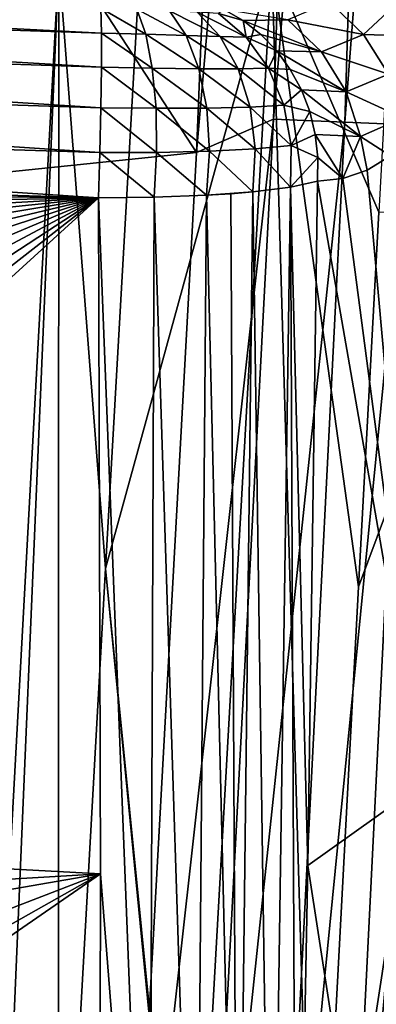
# Model space of a CAD drawing. Header units: metres. Extents: x -105 to 105, y -117 to 62.
# Tile 40 of 256: x 12.88 to 15.94, y -92.56 to -84.09. Entities that reach past the tile are written whole.
import ezdxf

# ---------------------------------------------------------------- set-up
doc = ezdxf.new("R2010")
doc.units = ezdxf.units.M
doc.layers.add('solid_509432_AD150_SW0001_01', color=7, linetype='CONTINUOUS')

msp = doc.modelspace()

# ---------------------------------------------------------------- linework, layer by layer
at = {"layer": 'solid_509432_AD150_SW0001_01'}
for points in [[(14.395947, -85.235138, 13.923029), (0, -86.724808, 14.3), (0, -63.120411, 14.3)], [(14.508545, -82.461433, 13.92008), (14.395947, -85.235138, 13.923029), (0, -63.120411, 14.3)], [(15.426093, -73.383102, 13.829054), (14.395947, -85.235138, 13.923029), (14.508545, -82.461433, 13.92008)], [(15.057963, -84.948395, 13.834133), (14.395947, -85.235138, 13.923029), (15.426093, -73.383102, 13.829054)], [(15.057963, -84.948395, 13.834133), (15.426093, -73.383102, 13.829054), (16.022732, -73.398773, 13.615422)], [(15.671834, -84.974663, 13.606791), (15.057963, -84.948395, 13.834133), (16.022732, -73.398773, 13.615422)], [(15.671834, -84.974663, 13.606791), (16.022732, -73.398773, 13.615422), (16.561172, -73.41301, 13.281148)], [(16.221754, -84.998367, 13.251493), (15.671834, -84.974663, 13.606791), (16.561172, -73.41301, 13.281148)], [(-18.577246, -77.482422, 17.200001), (-18.524509, -96.082024, 17.200001), (18.588333, -75.235542, 17.200001)], [(-18.524509, -96.082024, 17.200001), (18.524509, -96.082024, 17.200001), (18.588333, -75.235542, 17.200001)], [(14.037505, -81.372719, -4.69727), (13.61407, -88.814812, -3.956072), (13.213163, -83.60778, -5.308369)], [(15.045014, -83.603821, -2.890023), (13.61407, -88.814812, -3.956072), (14.037505, -81.372719, -4.69727)], [(16.18886, -81.657463, -1.2441), (15.964296, -85.749229, -0.920021), (15.045014, -83.603821, -2.890023)], [(13.213163, -83.60778, -5.308369), (12.529078, -96.089996, -3.894863), (12.471041, -83.7743, -6.055639)], [(13.213163, -83.60778, -5.308369), (12.677907, -96.089996, -3.737024), (12.529078, -96.089996, -3.894863)], [(13.213163, -83.60778, -5.308369), (13.20595, -96.090149, -3.146341), (12.677907, -96.089996, -3.737024)], [(13.61407, -88.814812, -3.956072), (13.20595, -96.090149, -3.146341), (13.213163, -83.60778, -5.308369)], [(15.045014, -83.603821, -2.890023), (14.339569, -96.089996, -1.680412), (13.61407, -88.814812, -3.956072)], [(15.045014, -83.603821, -2.890023), (15.41, -96.089996, 0), (14.339569, -96.089996, -1.680412)], [(15.790837, -88.971878, -0.648314), (15.41, -96.089996, 0), (15.045014, -83.603821, -2.890023)], [(15.964296, -85.749229, -0.920021), (15.790837, -88.971878, -0.648314), (15.045014, -83.603821, -2.890023)], [(2.312964, -83.626671, 3.435737), (13.578054, -84.208733, 3.406828), (13.573701, -83.992638, 3.733205)], [(2.312964, -83.626671, 3.435737), (2.31786, -83.835533, 3.087279), (13.578054, -84.208733, 3.406828)], [(2.31786, -83.835533, 3.087279), (2.317853, -84.130188, 2.807553), (13.578054, -84.501877, 3.147395)], [(2.31786, -83.835533, 3.087279), (13.578054, -84.501877, 3.147395), (13.578054, -84.208733, 3.406828)], [(15.833039, -84.221046, 6.09558), (15.539696, -83.941315, 6.101926), (15.180908, -84.093018, 5.299006)], [(15.833039, -84.221046, 6.09558), (16.159994, -83.91275, 6.933298), (15.539696, -83.941315, 6.101926)], [(16.378571, -84.236763, 7.040915), (16.159994, -83.91275, 6.933298), (15.833039, -84.221046, 6.09558)], [(13.959741, -84.218262, 3.4702), (13.573701, -83.992638, 3.733205), (13.578054, -84.208733, 3.406828)], [(13.882664, -84.002739, 3.782834), (13.573701, -83.992638, 3.733205), (13.959741, -84.218262, 3.4702)], [(13.882664, -84.002739, 3.782834), (14.30819, -84.2295, 3.621331), (14.165109, -84.016098, 3.90122)], [(13.882664, -84.002739, 3.782834), (13.959741, -84.218262, 3.4702), (14.30819, -84.2295, 3.621331)], [(14.165109, -84.016098, 3.90122), (14.600601, -84.239105, 3.84421), (14.402677, -84.02948, 4.075932)], [(14.165109, -84.016098, 3.90122), (14.30819, -84.2295, 3.621331), (14.600601, -84.239105, 3.84421)], [(14.402677, -84.02948, 4.075932), (14.823745, -84.243439, 4.120111), (14.584545, -84.039322, 4.292409)], [(14.402677, -84.02948, 4.075932), (14.600601, -84.239105, 3.84421), (14.823745, -84.243439, 4.120111)], [(14.584545, -84.039322, 4.292409), (14.798549, -84.101089, 4.498604), (14.632301, -84.004189, 4.564377)], [(15.180908, -84.093018, 5.299006), (14.632301, -84.004189, 4.564377), (14.798549, -84.101089, 4.498604)], [(14.584545, -84.039322, 4.292409), (14.823745, -84.243439, 4.120111), (14.798549, -84.101089, 4.498604)], [(15.470958, -84.369026, 5.235538), (15.180908, -84.093018, 5.299006), (14.798549, -84.101089, 4.498604)], [(14.823745, -84.243439, 4.120111), (14.950354, -84.220764, 4.438078), (14.798549, -84.101089, 4.498604)], [(15.470958, -84.369026, 5.235538), (14.798549, -84.101089, 4.498604), (14.950354, -84.220764, 4.438078)], [(15.470958, -84.369026, 5.235538), (15.833039, -84.221046, 6.09558), (15.180908, -84.093018, 5.299006)], [(2.317853, -84.130188, 2.807553), (2.312942, -84.489021, 2.617082), (13.573701, -84.852097, 2.972573)], [(2.317853, -84.130188, 2.807553), (13.573701, -84.852097, 2.972573), (13.578054, -84.501877, 3.147395)], [(14.016054, -84.508965, 3.220294), (13.578054, -84.208733, 3.406828), (13.578054, -84.501877, 3.147395)], [(13.959741, -84.218262, 3.4702), (13.578054, -84.208733, 3.406828), (14.016054, -84.508965, 3.220294)], [(13.959741, -84.218262, 3.4702), (14.417095, -84.514885, 3.395399), (14.30819, -84.2295, 3.621331)], [(13.959741, -84.218262, 3.4702), (14.016054, -84.508965, 3.220294), (14.417095, -84.514885, 3.395399)], [(14.30819, -84.2295, 3.621331), (14.755167, -84.516808, 3.654984), (14.600601, -84.239105, 3.84421)], [(14.30819, -84.2295, 3.621331), (14.417095, -84.514885, 3.395399), (14.755167, -84.516808, 3.654984)], [(14.600601, -84.239105, 3.84421), (15.014657, -84.51162, 3.977988), (14.823745, -84.243439, 4.120111)], [(14.600601, -84.239105, 3.84421), (14.755167, -84.516808, 3.654984), (15.014657, -84.51162, 3.977988)], [(14.823745, -84.243439, 4.120111), (15.086375, -84.362259, 4.383333), (14.950354, -84.220764, 4.438078)], [(14.823745, -84.243439, 4.120111), (15.014657, -84.51162, 3.977988), (15.086375, -84.362259, 4.383333)], [(15.470958, -84.369026, 5.235538), (14.950354, -84.220764, 4.438078), (15.086375, -84.362259, 4.383333)], [(16.048832, -84.561729, 6.136928), (15.833039, -84.221046, 6.09558), (15.470958, -84.369026, 5.235538)], [(16.048832, -84.561729, 6.136928), (16.378571, -84.236763, 7.040915), (15.833039, -84.221046, 6.09558)], [(15.014657, -84.51162, 3.977988), (15.202312, -84.520981, 4.336101), (15.086375, -84.362259, 4.383333)], [(15.684287, -84.712868, 5.211008), (15.086375, -84.362259, 4.383333), (15.202312, -84.520981, 4.336101)], [(15.684287, -84.712868, 5.211008), (15.470958, -84.369026, 5.235538), (15.086375, -84.362259, 4.383333)], [(15.684287, -84.712868, 5.211008), (16.048832, -84.561729, 6.136928), (15.470958, -84.369026, 5.235538)], [(2.312942, -84.489021, 2.617082), (2.303493, -84.885719, 2.529838), (13.565289, -85.23555, 2.894269)], [(2.312942, -84.489021, 2.617082), (13.565289, -85.23555, 2.894269), (13.573701, -84.852097, 2.972573)], [(14.047848, -84.855446, 3.049791), (13.578054, -84.501877, 3.147395), (13.573701, -84.852097, 2.972573)], [(14.016054, -84.508965, 3.220294), (13.578054, -84.501877, 3.147395), (14.047848, -84.855446, 3.049791)], [(14.016054, -84.508965, 3.220294), (14.484836, -84.853951, 3.237918), (14.417095, -84.514885, 3.395399)], [(14.016054, -84.508965, 3.220294), (14.047848, -84.855446, 3.049791), (14.484836, -84.853951, 3.237918)], [(14.417095, -84.514885, 3.395399), (14.856977, -84.84568, 3.519758), (14.755167, -84.516808, 3.654984)], [(14.417095, -84.514885, 3.395399), (14.484836, -84.853951, 3.237918), (14.856977, -84.84568, 3.519758)], [(14.755167, -84.516808, 3.654984), (15.146371, -84.828537, 3.87416), (15.014657, -84.51162, 3.977988)], [(14.755167, -84.516808, 3.654984), (14.856977, -84.84568, 3.519758), (15.146371, -84.828537, 3.87416)], [(15.014657, -84.51162, 3.977988), (15.298041, -84.696899, 4.29643), (15.202312, -84.520981, 4.336101)], [(15.014657, -84.51162, 3.977988), (15.146371, -84.828537, 3.87416), (15.298041, -84.696899, 4.29643)], [(15.684287, -84.712868, 5.211008), (15.202312, -84.520981, 4.336101), (15.298041, -84.696899, 4.29643)], [(16.171314, -84.938484, 6.222949), (16.048832, -84.561729, 6.136928), (15.684287, -84.712868, 5.211008)], [(15.146371, -84.828537, 3.87416), (15.369811, -84.882957, 4.265878), (15.298041, -84.696899, 4.29643)], [(15.805315, -85.099426, 5.22721), (15.298041, -84.696899, 4.29643), (15.369811, -84.882957, 4.265878)], [(15.805315, -85.099426, 5.22721), (15.684287, -84.712868, 5.211008), (15.298041, -84.696899, 4.29643)], [(15.805315, -85.099426, 5.22721), (16.171314, -84.938484, 6.222949), (15.684287, -84.712868, 5.211008)], [(14.052999, -85.234589, 2.970068), (13.573701, -84.852097, 2.972573), (13.565289, -85.23555, 2.894269)], [(14.047848, -84.855446, 3.049791), (13.573701, -84.852097, 2.972573), (14.052999, -85.234589, 2.970068)], [(14.047848, -84.855446, 3.049791), (14.507066, -85.22493, 3.158993), (14.484836, -84.853951, 3.237918)], [(14.047848, -84.855446, 3.049791), (14.052999, -85.234589, 2.970068), (14.507066, -85.22493, 3.158993)], [(14.484836, -84.853951, 3.237918), (14.899837, -85.20575, 3.446755), (14.856977, -84.84568, 3.519758)], [(14.484836, -84.853951, 3.237918), (14.507066, -85.22493, 3.158993), (14.899837, -85.20575, 3.446755)], [(14.856977, -84.84568, 3.519758), (15.21136, -85.176094, 3.814559), (15.146371, -84.828537, 3.87416)], [(14.856977, -84.84568, 3.519758), (14.899837, -85.20575, 3.446755), (15.21136, -85.176094, 3.814559)], [(15.146371, -84.828537, 3.87416), (15.21136, -85.176094, 3.814559), (15.369811, -84.882957, 4.265878)], [(15.21136, -85.176094, 3.814559), (15.418087, -85.080574, 4.244243), (15.369811, -84.882957, 4.265878)], [(15.805315, -85.099426, 5.22721), (15.369811, -84.882957, 4.265878), (15.418087, -85.080574, 4.244243)], [(2.303493, -84.885719, 2.529838), (7.792248, -85.458366, 2.731525), (13.553394, -85.626122, 2.917817)], [(2.303493, -84.885719, 2.529838), (13.553394, -85.626122, 2.917817), (13.565289, -85.23555, 2.894269)], [(15.057963, -84.948395, 13.834133), (13.780916, -96.442459, 13.939134), (14.395947, -85.235138, 13.923029)], [(15.057963, -84.948395, 13.834133), (14.452163, -96.488831, 13.844586), (13.780916, -96.442459, 13.939134)], [(15.671834, -84.974663, 13.606791), (14.452163, -96.488831, 13.844586), (15.057963, -84.948395, 13.834133)], [(16.063816, -85.264633, 5.912049), (16.171314, -84.938484, 6.222949), (15.805315, -85.099426, 5.22721)], [(15.671834, -84.974663, 13.606791), (15.084949, -96.532837, 13.601055), (14.452163, -96.488831, 13.844586)], [(16.221754, -84.998367, 13.251493), (15.084949, -96.532837, 13.601055), (15.671834, -84.974663, 13.606791)], [(16.221754, -84.998367, 13.251493), (15.646813, -96.57222, 13.221031), (15.084949, -96.532837, 13.601055)], [(16.681499, -85.018372, 12.785182), (15.646813, -96.57222, 13.221031), (16.221754, -84.998367, 13.251493)], [(16.681499, -85.018372, 12.785182), (16.108936, -96.604958, 12.724009), (15.646813, -96.57222, 13.221031)], [(15.21136, -85.176094, 3.814559), (15.44064, -85.280304, 4.232528), (15.418087, -85.080574, 4.244243)], [(15.655339, -85.460503, 4.798396), (15.418087, -85.080574, 4.244243), (15.44064, -85.280304, 4.232528)], [(15.655339, -85.460503, 4.798396), (15.805315, -85.099426, 5.22721), (15.418087, -85.080574, 4.244243)], [(15.655339, -85.460503, 4.798396), (15.864854, -85.387131, 5.360928), (15.805315, -85.099426, 5.22721)], [(15.864854, -85.387131, 5.360928), (16.063816, -85.264633, 5.912049), (15.805315, -85.099426, 5.22721)], [(14.507066, -85.22493, 3.158993), (14.881141, -85.575119, 3.440425), (14.899837, -85.20575, 3.446755)], [(14.899837, -85.20575, 3.446755), (14.881141, -85.575119, 3.440425), (15.205935, -85.534424, 3.802591)], [(14.899837, -85.20575, 3.446755), (15.205935, -85.534424, 3.802591), (15.21136, -85.176094, 3.814559)], [(15.21136, -85.176094, 3.814559), (15.205935, -85.534424, 3.802591), (15.44064, -85.280304, 4.232528)], [(14.395947, -85.235138, 13.923029), (13.780916, -96.442459, 13.939134), (0, -86.724808, 14.3)], [(13.565289, -85.23555, 2.894269), (13.553394, -85.626122, 2.917817), (14.031156, -85.62114, 2.986448)], [(14.052999, -85.234589, 2.970068), (13.565289, -85.23555, 2.894269), (14.031156, -85.62114, 2.986448)], [(14.052999, -85.234589, 2.970068), (14.031156, -85.62114, 2.986448), (14.482351, -85.604088, 3.163687)], [(14.052999, -85.234589, 2.970068), (14.482351, -85.604088, 3.163687), (14.507066, -85.22493, 3.158993)], [(14.507066, -85.22493, 3.158993), (14.482351, -85.604088, 3.163687), (14.881141, -85.575119, 3.440425)], [(15.44064, -85.280304, 4.232528), (15.205935, -85.534424, 3.802591), (15.437896, -85.483238, 4.230554)], [(15.655339, -85.460503, 4.798396), (15.44064, -85.280304, 4.232528), (15.437896, -85.483238, 4.230554)], [(16.340378, -90.668655, 7.915651), (16.063816, -85.264633, 5.912049), (15.864854, -85.387131, 5.360928)], [(16.340378, -90.668655, 7.915651), (15.864854, -85.387131, 5.360928), (15.655339, -85.460503, 4.798396)], [(7.792248, -85.458366, 2.731525), (2.941476, -85.523552, 2.614796), (13.553394, -85.626122, 2.917817)], [(16.340378, -90.668655, 7.915651), (15.655339, -85.460503, 4.798396), (15.437896, -85.483238, 4.230554)], [(2.941476, -85.523552, 2.614796), (3.568905, -85.812836, 2.687764), (13.553394, -85.626122, 2.917817)], [(15.205935, -85.534424, 3.802591), (14.881141, -85.575119, 3.440425), (15.041155, -96.629944, 5.85403)], [(15.205935, -85.534424, 3.802591), (15.041155, -96.629944, 5.85403), (15.252294, -96.565125, 6.226641)], [(15.205935, -85.534424, 3.802591), (15.352471, -91.369011, 5.288809), (15.437896, -85.483238, 4.230554)], [(15.205935, -85.534424, 3.802591), (15.252294, -96.565125, 6.226641), (15.352471, -91.369011, 5.288809)], [(16.340378, -90.668655, 7.915651), (15.437896, -85.483238, 4.230554), (15.352471, -91.369011, 5.288809)], [(3.568905, -85.812836, 2.687764), (4.167248, -86.156906, 2.770607), (13.553394, -85.626122, 2.917817)], [(4.167248, -86.156906, 2.770607), (4.731174, -86.552505, 2.862546), (13.553394, -85.626122, 2.917817)], [(4.731174, -86.552505, 2.862546), (5.255941, -86.996353, 2.96282), (13.553394, -85.626122, 2.917817)], [(5.255941, -86.996353, 2.96282), (5.737723, -87.485245, 3.070703), (13.553394, -85.626122, 2.917817)], [(5.737723, -87.485245, 3.070703), (6.172591, -88.014999, 3.185279), (13.553394, -85.626122, 2.917817)], [(6.172591, -88.014999, 3.185279), (6.5565, -88.580963, 3.305531), (13.553394, -85.626122, 2.917817)], [(6.5565, -88.580963, 3.305531), (6.887141, -89.179626, 3.430719), (13.553394, -85.626122, 2.917817)], [(6.887141, -89.179626, 3.430719), (7.161136, -89.804787, 3.559549), (13.553394, -85.626122, 2.917817)], [(7.161136, -89.804787, 3.559549), (7.376337, -90.45182, 3.69106), (13.553394, -85.626122, 2.917817)], [(7.376337, -90.45182, 3.69106), (7.531363, -91.116127, 3.824323), (13.553394, -85.626122, 2.917817)], [(7.531363, -91.116127, 3.824323), (13.569268, -91.441795, 4.048694), (13.553394, -85.626122, 2.917817)], [(14.031156, -85.62114, 2.986448), (13.553394, -85.626122, 2.917817), (13.987845, -96.750984, 5.142468)], [(13.987845, -96.750984, 5.142468), (13.553394, -85.626122, 2.917817), (13.569268, -91.441795, 4.048694)], [(14.031156, -85.62114, 2.986448), (13.987845, -96.750984, 5.142468), (14.391596, -96.725426, 5.297429)], [(14.482351, -85.604088, 3.163687), (14.031156, -85.62114, 2.986448), (14.391596, -96.725426, 5.297429)], [(14.482351, -85.604088, 3.163687), (14.391596, -96.725426, 5.297429), (14.748963, -96.684357, 5.538848)], [(14.881141, -85.575119, 3.440425), (14.482351, -85.604088, 3.163687), (14.692239, -85.590919, 3.292147)], [(14.692239, -85.590919, 3.292147), (14.482351, -85.604088, 3.163687), (14.748963, -96.684357, 5.538848)], [(14.881141, -85.575119, 3.440425), (14.692239, -85.590919, 3.292147), (14.748963, -96.684357, 5.538848)], [(14.881141, -85.575119, 3.440425), (14.748963, -96.684357, 5.538848), (15.041155, -96.629944, 5.85403)], [(17.002825, -85.722847, 1.192175), (16.526768, -96.089996, 2.048623), (15.41, -96.089996, 0)], [(17.002825, -85.722847, 1.192175), (15.41, -96.089996, 0), (15.790837, -88.971878, -0.648314)], [(17.002825, -85.722847, 1.192175), (15.790837, -88.971878, -0.648314), (15.964296, -85.749229, -0.920021)], [(13.235838, -100.021713, 13.953407), (12.845992, -101.307617, 13.963615), (0, -86.724808, 14.3)], [(13.427615, -99.18084, 13.948385), (13.235838, -100.021713, 13.953407), (0, -86.724808, 14.3)], [(13.577004, -98.333656, 13.944473), (13.427615, -99.18084, 13.948385), (0, -86.724808, 14.3)], [(13.780916, -96.442459, 13.939134), (13.577004, -98.333656, 13.944473), (0, -86.724808, 14.3)], [(13.61407, -88.814812, -3.956072), (14.325007, -96.089996, -1.701111), (13.20595, -96.090149, -3.146341)], [(13.61407, -88.814812, -3.956072), (14.339569, -96.089996, -1.680412), (14.325007, -96.089996, -1.701111)], [(16.340378, -90.668655, 7.915651), (15.352471, -91.369011, 5.288809), (16.163145, -96.615242, 8.726071)], [(7.531363, -91.116127, 3.824323), (7.624588, -91.790619, 3.957917), (13.569268, -91.441795, 4.048694)], [(15.352471, -91.369011, 5.288809), (15.252294, -96.565125, 6.226641), (16.163145, -96.615242, 8.726071)], [(6.633658, -96.234589, 4.795303), (13.558937, -96.759697, 5.082114), (13.569268, -91.441795, 4.048694)], [(7.196346, -95.040337, 4.578175), (6.633658, -96.234589, 4.795303), (13.569268, -91.441795, 4.048694)], [(7.540336, -93.769707, 4.340366), (7.196346, -95.040337, 4.578175), (13.569268, -91.441795, 4.048694)], [(7.655406, -92.467026, 4.090219), (7.540336, -93.769707, 4.340366), (13.569268, -91.441795, 4.048694)], [(7.624588, -91.790619, 3.957917), (7.655406, -92.467026, 4.090219), (13.569268, -91.441795, 4.048694)], [(13.987845, -96.750984, 5.142468), (13.569268, -91.441795, 4.048694), (13.558937, -96.759697, 5.082114)]]:
    msp.add_3dface(points, dxfattribs=at)

doc.saveas('drawing.dxf')
